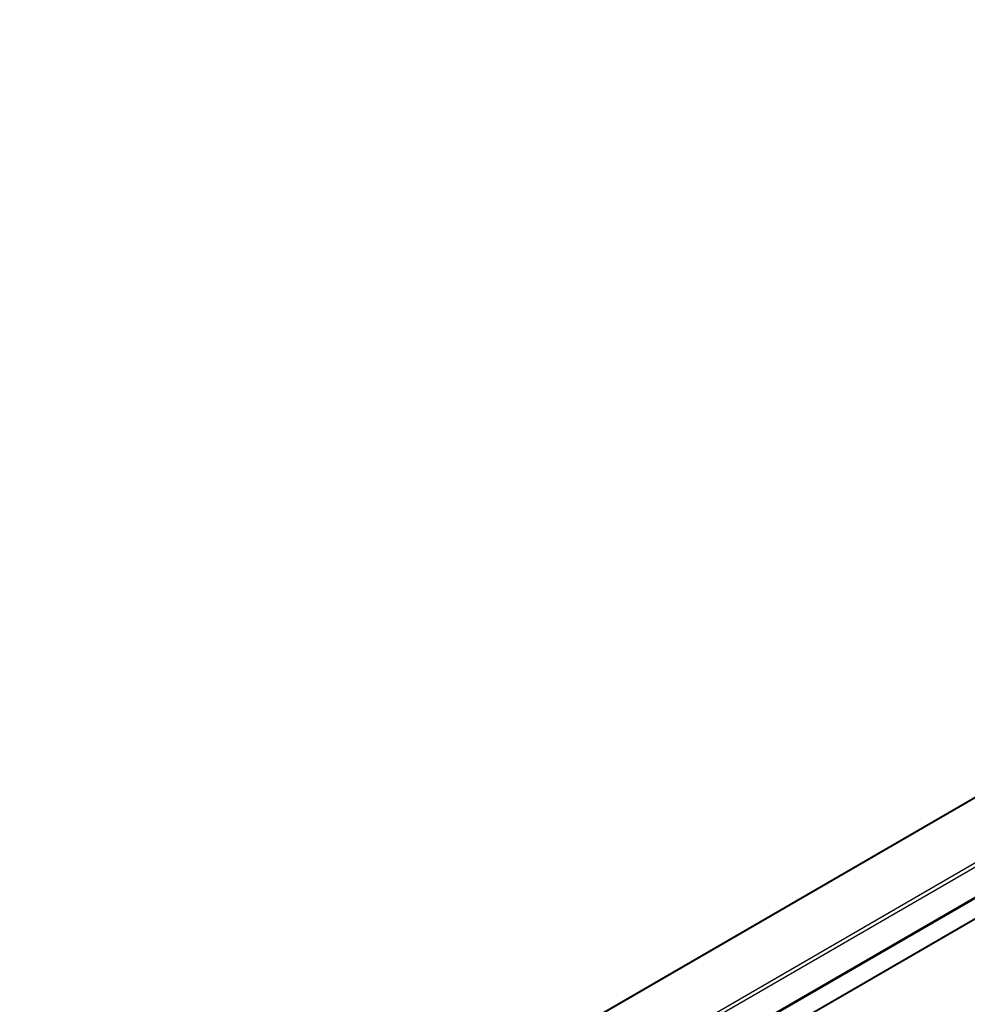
# Model space of a CAD drawing. Header units: millimetres. Extents: x -746 to 606, y -92 to 517.
# Tile 7 of 38: x -675 to -630, y 222 to 268. Entities that reach past the tile are written whole.
import ezdxf

# ---------------------------------------------------------------- set-up
doc = ezdxf.new("R2010")
doc.units = ezdxf.units.MM

# ---------------------------------------------------------------- blocks, each defined once
blk = doc.blocks.new('REGLA_SV2-220-T__27', base_point=(-1348.339, 370.429))
at = {"color": 7, "linetype": 'Continuous'}
for p, q in [((-1126.309, 528.474), (-1337.357, 406.325)), ((-1298.223, 431.028), (-1168.64, 506.027))]:
    blk.add_line(p, q, dxfattribs=at)
at = {"color": 3, "linetype": 'Continuous'}
for p, q in [((-1126.348, 528.383), (-1337.117, 406.396)), ((-1298.163, 430.928), (-1168.568, 505.935))]:
    blk.add_line(p, q, dxfattribs=at)
blk = doc.blocks.new('SOPORTE_SV2-T__28', base_point=(-1355.971, 375.585))
at = {"color": 3, "linetype": 'Continuous'}
for p, q in [((-1349.007, 404.866), (-1121.035, 536.81)), ((-1171.096, 514.015), (-1309.705, 433.792)), ((-1171.193, 513.892), (-1309.409, 433.896))]:
    blk.add_line(p, q, dxfattribs=at)
at = {"color": 7, "linetype": 'Continuous'}
blk.add_line((-1306.598, 429.018), (-1169.04, 508.641), dxfattribs=at)
blk = doc.blocks.new('REGLA_SV2-220-T__29', base_point=(-1355.971, 350.67))
for name, p in [('SOPORTE_SV2-T__28', (-1355.971, 375.585)), ('REGLA_SV2-220-T__27', (-1348.339, 370.429))]:
    blk.add_blockref(name, p)
blk = doc.blocks.new('Iso3', base_point=(-1284.2, 415))
blk.add_blockref('REGLA_SV2-220-T__29', (-1355.971, 350.67))

msp = doc.modelspace()

# ---------------------------------------------------------------- block references
at = {"xscale": 0.5, "yscale": 0.5, "zscale": 0.5}
msp.add_blockref('Iso3', (-642.1, 207.5), dxfattribs=at)

doc.saveas('drawing.dxf')
